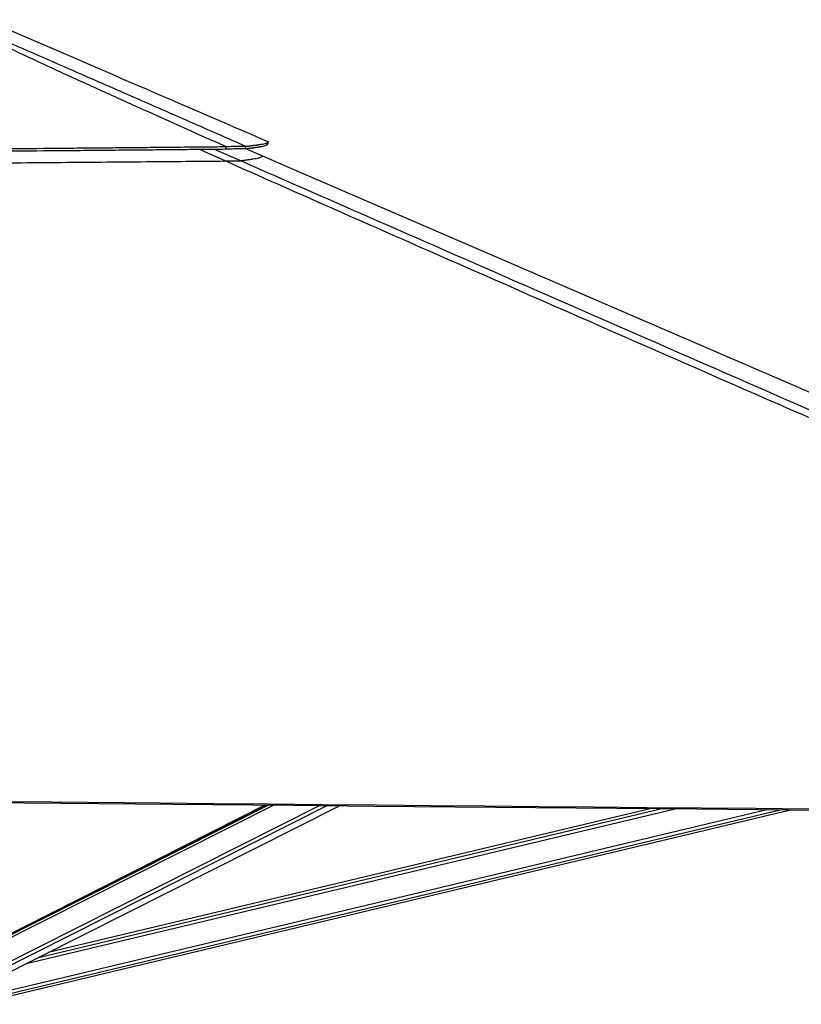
# Model space of a CAD drawing. Header units: millimetres. Extents: x 58489 to 443956, y 19852 to 392375.
# Tile 21 of 66: x 172472 to 202812, y 143626 to 181870. Entities that reach past the tile are written whole.
import ezdxf

# ---------------------------------------------------------------- set-up
doc = ezdxf.new("R2010")
doc.units = ezdxf.units.MM
doc.header["$LTSCALE"] = 50

msp = doc.modelspace()

# ---------------------------------------------------------------- linework, layer by layer
at = {"color": 7, "linetype": 'Continuous', "lineweight": 25}
for p, q in [((182095.33, 177035.47), (182135.02, 177127.27)), ((182134.77, 177127.37), (182135.02, 177127.27)), ((181233.02, 176863.23), (181896.87, 176576.52)), ((182071.21, 151365.75), (169225.77, 144891.55)), ((181990.79, 151366.49), (169324.92, 144948.69)), ((169765.91, 143720.24), (184884.23, 151339.99)), ((170734.16, 143626.25), (202388.44, 151180.23)), ((196993.86, 151229.37), (173577.43, 145641.27))]:
    msp.add_line(p, q, dxfattribs=at)
at = {"color": 8, "linetype": 'Continuous', "lineweight": 25}
for p, q in [((180444.63, 176382.73), (179422.62, 176838.29)), ((180016.64, 176843.99), (181039.48, 176394.96)), ((169128.27, 144709.67), (182329.86, 151363.38)), ((169144.37, 144825.76), (182119.45, 151365.31)), ((169333.09, 143900.69), (184107.48, 151347.1)), ((169407.9, 143784.84), (184406.71, 151344.36)), ((170682.95, 143840.34), (201474.95, 151188.54)), ((170711.53, 143720.69), (201985.44, 151183.9)), ((172720.82, 145209.53), (197911.36, 151221)), ((173198.04, 145450.06), (197400.21, 151225.66))]:
    msp.add_line(p, q, dxfattribs=at)
at = {"color": 7, "linetype": 'Continuous', "lineweight": 25, "flags": 128}
for points in [[(182094.51, 177034.13), (182114.33, 177080.02), (182134.15, 177125.91)], [(181896.87, 176576.52), (182935.65, 176127.89), (204306.61, 166898.1), (237255.46, 152668), (237516.08, 152555.44)], [(166891.91, 151505.16), (178399.85, 151399.4), (181534.17, 151370.67), (183101.33, 151356.31), (186235.65, 151327.62), (187802.81, 151313.29), (190937.12, 151284.64), (192504.28, 151270.33), (195638.6, 151241.72), (197205.76, 151227.43), (198772.92, 151213.15), (201123.66, 151191.74), (203474.4, 151170.35)], [(166891.93, 151551.02), (167417.22, 151546.19), (169518.4, 151526.85), (171619.59, 151507.53), (173720.77, 151488.22), (177923.13, 151449.65), (180024.31, 151430.38), (182125.5, 151411.12), (184226.68, 151391.88), (186327.86, 151372.65), (188429.05, 151353.44), (190530.23, 151334.24), (192631.41, 151315.05), (194732.6, 151295.88), (196833.78, 151276.71), (198934.96, 151257.56), (201036.15, 151238.43), (203137.33, 151219.31)]]:
    msp.add_lwpolyline(points, dxfattribs=at)
at = {"color": 7, "linetype": 'Continuous', "lineweight": 25}
for points, knots in [([(180473.64, 176941.48), (179403.94, 177418.9), (177799.37, 178135.05), (175673.49, 179095.09), (174130.83, 179798.98), (172885.53, 180375.94), (171934.84, 180824.39), (171220.19, 181167.33), (170505.06, 181517.41), (170045.58, 181751.66), (169815.74, 181868.84)], [0, 0, 0, 0, 0.29364541, 0.44047578, 0.58730528, 0.72248434, 0.79009155, 0.8576976, 0.92881888, 1, 1, 1, 1]), ([(169911.98, 181870.41), (169946.95, 181856.67), (170257.77, 181734.58), (170831.08, 181500.16), (171886.13, 181052.85), (173180.43, 180493.32), (174936.51, 179724.59), (176904.76, 178862.53), (179082.84, 177906.68), (180529.47, 177272.1), (181252.78, 176954.81)], [0, 0, 0, 0, 0.0085003, 0.07555448, 0.142618, 0.27803645, 0.4134652, 0.60897424, 0.8044871, 1, 1, 1, 1]), ([(171261.56, 181823.29), (171627.7, 181665.17), (173439.88, 180882.56), (177064.28, 179317.23), (180322.54, 177910.04), (182134.77, 177127.37)], [0, 0, 0, 0, 0.10101954, 0.49999255, 1, 1, 1, 1]), ([(181252.78, 176954.81), (181280.27, 176957.73), (181332.9, 176963.33), (181404.56, 176971.34), (181467.09, 176978.58), (181515.25, 176984.38), (181551.59, 176988.88), (181578.15, 176992.24), (181602.92, 176995.45), (181630.25, 176999.05), (181663.39, 177003.54), (181701.01, 177008.83), (181739.06, 177014.42), (181774.61, 177019.86), (181807.75, 177025.19), (181838.53, 177030.37), (181867.12, 177035.43), (181924.71, 177046.15), (181999.98, 177062.49), (182072.79, 177084.42), (182118.79, 177105.49), (182128.68, 177119.33), (182133.39, 177125.92)], [0, 0, 0, 0, 0.051583, 0.09874894, 0.14144263, 0.17961134, 0.20126947, 0.22111396, 0.23913788, 0.25795116, 0.28491564, 0.31861659, 0.3515331, 0.38365716, 0.41498171, 0.44549875, 0.47520429, 0.50412533, 0.63449809, 0.7621487, 0.88682888, 1, 1, 1, 1]), ([(166855.4, 176732.1), (167621.93, 176737.76), (169148.78, 176749.02), (171424.66, 176767.07), (173271.81, 176782.48), (174693.15, 176794.83), (175694.02, 176803.69), (176679.73, 176812.62), (177649.85, 176821.55), (178604.04, 176830.49), (179542.16, 176839.4), (180161.62, 176845.39), (180468.8, 176848.36)], [0, 0, 0, 0, 0.16816578, 0.3349689, 0.49995018, 0.57454889, 0.6481445, 0.72069709, 0.79218046, 0.86256957, 0.93184782, 1, 1, 1, 1]), ([(166855.46, 176823.82), (167622.27, 176829.48), (169149.7, 176840.76), (171426.44, 176858.93), (173274.28, 176874.53), (174696.14, 176887.04), (175697.36, 176896.04), (176683.41, 176905.1), (177653.85, 176914.18), (178608.34, 176923.28), (179546.74, 176932.35), (180166.37, 176938.45), (180473.64, 176941.48)], [0, 0, 0, 0, 0.16816406, 0.33496858, 0.49995282, 0.57455156, 0.64814811, 0.72070078, 0.79218408, 0.86257239, 0.93185015, 1, 1, 1, 1]), ([(180468.8, 176848.36), (180469.61, 176863.88), (180471.22, 176894.91), (180472.84, 176925.96), (180473.64, 176941.48)], [0, 0, 0, 0, 0.49998543, 1, 1, 1, 1]), ([(180468.8, 176848.36), (180515.46, 176850.45), (180606.47, 176854.52), (180737.36, 176859.56), (180858.48, 176863.43), (180954.94, 176865.64), (181027.69, 176866.57), (181082.53, 176866.7), (181135.18, 176866.1), (181183.21, 176864.54), (181205.69, 176862.53), (181217.23, 176861.5)], [0, 0, 0, 0, 0.1266334, 0.24700367, 0.37537547, 0.50136216, 0.58468896, 0.66920691, 0.75566728, 0.8745539, 1, 1, 1, 1]), ([(180473.64, 176941.48), (180521.61, 176943.91), (180615.3, 176948.67), (180750.11, 176954.44), (180875.24, 176958.81), (180975.32, 176961.16), (181051.21, 176962.01), (181108.7, 176961.95), (181164.26, 176960.97), (181215.46, 176958.79), (181240.13, 176956.16), (181252.78, 176954.81)], [0, 0, 0, 0, 0.12619306, 0.24652052, 0.37518035, 0.50160335, 0.58520255, 0.66991589, 0.75644682, 0.87515012, 1, 1, 1, 1]), ([(181217.23, 176861.5), (181244.61, 176864.47), (181297.01, 176870.14), (181368.36, 176878.26), (181430.61, 176885.59), (181478.58, 176891.47), (181514.74, 176896.03), (181541.18, 176899.44), (181565.84, 176902.68), (181593.04, 176906.34), (181626.02, 176910.88), (181663.47, 176916.24), (181701.34, 176921.89), (181736.72, 176927.41), (181769.69, 176932.78), (181800.33, 176938.03), (181828.77, 176943.13), (181886.07, 176953.96), (181960.97, 176970.44), (182033.43, 176992.5), (182079.21, 177013.67), (182089.07, 177027.53), (182093.77, 177034.13)], [0, 0, 0, 0, 0.05158128, 0.09874477, 0.14143636, 0.17960387, 0.20126022, 0.2211044, 0.23912799, 0.25793127, 0.28489368, 0.3185918, 0.35150508, 0.38362606, 0.41494711, 0.44546139, 0.47516381, 0.50407621, 0.63443131, 0.76206462, 0.88672738, 1, 1, 1, 1]), ([(181217.23, 176861.5), (181223.16, 176877.05), (181235.01, 176908.15), (181246.86, 176939.26), (181252.78, 176954.81)], [0, 0, 0, 0, 0.49998271, 1, 1, 1, 1]), ([(166855.59, 176273.51), (167439.73, 176277.8), (168607.99, 176286.36), (170359.33, 176299.61), (172109.46, 176313.17), (173866.9, 176327.16), (175630.79, 176341.55), (177319.42, 176355.69), (178924.29, 176369.41), (179937.82, 176378.29), (180444.63, 176382.73)], [0, 0, 0, 0, 0.12839342, 0.25678625, 0.38529252, 0.51379853, 0.64429913, 0.77483259, 0.88740707, 1, 1, 1, 1]), ([(180444.63, 176382.73), (180482.92, 176383.09), (180559.45, 176383.8), (180669.84, 176385.07), (180772.1, 176386.54), (180858.23, 176388.08), (180925, 176389.66), (180979.04, 176391.33), (181019.41, 176393.12), (181032.79, 176394.35), (181039.48, 176394.96)], [0, 0, 0, 0, 0.123833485, 0.247513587, 0.372697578, 0.497744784, 0.607812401, 0.7179774, 0.858868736, 1, 1, 1, 1]), ([(238544.74, 150898.78), (238521.76, 150908.83), (230338.65, 154488.13), (218595.73, 159625.36), (201980.65, 166902.53), (192158.03, 171212.14), (184534.54, 174570.19), (181807.93, 175778.55), (180444.63, 176382.73)], [0, 0, 0, 0, 0.001184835, 0.42204787, 0.605663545, 0.858561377, 0.929280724, 1, 1, 1, 1]), ([(181039.48, 176394.96), (181101.78, 176402.43), (181226.38, 176417.38), (181389.07, 176439.69), (181531.86, 176461.87), (181654.74, 176484.45), (181755.34, 176507.34), (181830.7, 176530.58), (181880.69, 176553.66), (181891.47, 176568.9), (181896.87, 176576.52)], [0, 0, 0, 0, 0.12086964, 0.24173842, 0.36268401, 0.48362905, 0.6126607, 0.74169223, 0.87084611, 1, 1, 1, 1])]:
    msp.add_open_spline(points, degree=3, knots=knots, dxfattribs=at)
at = {"color": 8, "linetype": 'Continuous', "lineweight": 25}
msp.add_open_spline([(181039.48, 176394.96), (182420.58, 175789.23), (185182.76, 174577.76), (192855.68, 171216.42), (208964.29, 164167.64), (225001.78, 157155.73), (236131.84, 152290.04), (237448.87, 151714.28)], degree=3, knots=[0, 0, 0, 0, 0.073201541, 0.146403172, 0.407562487, 0.929896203, 1, 1, 1, 1], dxfattribs=at)

doc.saveas('drawing.dxf')
